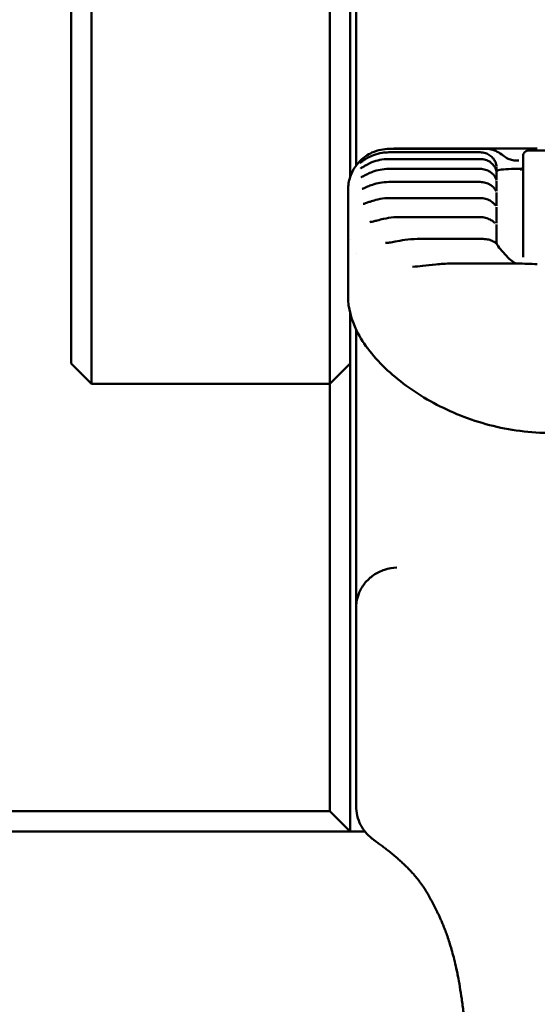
# Model space of a CAD drawing. Header units: millimetres. Extents: x 0 to 14369, y -869 to 2970.
# Tile 219 of 256: x 1242 to 1255, y 2585 to 2609. Entities that reach past the tile are written whole.
import ezdxf

# ---------------------------------------------------------------- set-up
doc = ezdxf.new("R2010")
doc.units = ezdxf.units.MM
doc.header["$LTSCALE"] = 10
doc.layers.add('Bemaßung (ISO)', color=7, linetype='Continuous', lineweight=25)
doc.layers.add('Sichtbar (ISO)', color=7, linetype='Continuous', lineweight=50)
doc.styles.add('Notiztext (DIN)', font='isocpeur.ttf')
doc.dimstyles.new('Standard (DIN)', dxfattribs={"dimscale": 10, "dimtxt": 3.5, "dimasz": 2.5, "dimexe": 3.175, "dimexo": 0.8, "dimgap": 0.8, "dimtad": 1, "dimrnd": 1e-08, "dimzin": 0, "dimtxsty": 'Notiztext (DIN)', "dimcen": 0.09, "dimdle": 10, "dimclrd": 256, "dimclre": 256, "dimclrt": 256, "dimadec": 0, "dimazin": 0, "dimtfac": 1, "dimtmove": 0, "dimatfit": 3, "dimfxl": 1, "dimtolj": 1, "dimtzin": 0, "dimlwd": -1, "dimlwe": -1, "dimarcsym": 0})

# ---------------------------------------------------------------- blocks, each defined once
blk = doc.blocks.new('*D17')
at = {"layer": 'Bemaßung (ISO)', "transparency": 16777216}
for p, q in [((1135.155, 2670.664), (1135.155, 2743.408)), ((1311.754, 2571.113), (1311.754, 2743.408)), ((1160.155, 2711.658), (1286.754, 2711.658))]:
    blk.add_line(p, q, dxfattribs=at)
for points in [[(1160.155, 2715.824), (1160.155, 2707.491), (1135.155, 2711.658)], [(1286.754, 2715.824), (1286.754, 2707.491), (1311.754, 2711.658)]]:
    blk.add_solid(points, dxfattribs=at)
at = {"layer": 'Defpoints', "color": 0, "transparency": 16777216}
for p in [(1311.754, 2711.658), (1135.155, 2662.664), (1311.754, 2563.113)]:
    blk.add_point(p, dxfattribs=at)
at = {"layer": 'Bemaßung (ISO)', "transparency": 16777216, "insert": (1163.079, 2761.658), "char_height": 35, "attachment_point": 1, "style": 'Notiztext (DIN)'}
blk.add_mtext('\\A1;176,60', dxfattribs=at)

msp = doc.modelspace()

# ---------------------------------------------------------------- linework, layer by layer
at = {"layer": 'Sichtbar (ISO)'}
for p, q in [((1243.305, 2618.546), (1243.305, 2601.264)), ((1250.155, 2605.596), (1250.155, 2618.546)), ((1243.805, 2601.014), (1243.805, 2618.296)), ((1249.655, 2618.296), (1249.655, 2601.014)), ((1250.305, 2616.695), (1250.305, 2605.885)), ((1251.115, 2606.293), (1253.511, 2606.293)), ((1254.514, 2606.302), (1251.316, 2606.302)), ((1253.355, 2606.209), (1251.105, 2606.209)), ((1254.405, 2603.901), (1254.405, 2606.111)), ((1255.606, 2606.257), (1254.551, 2606.257)), ((1253.355, 2606.044), (1251.105, 2606.044)), ((1253.755, 2605.846), (1253.755, 2605.733)), ((1253.355, 2605.801), (1251.105, 2605.801)), ((1253.755, 2605.723), (1253.755, 2605.53)), ((1253.355, 2605.48), (1251.105, 2605.48)), ((1253.755, 2605.509), (1253.755, 2605.25)), ((1250.105, 2604.362), (1250.105, 2605.283)), ((1253.355, 2605.084), (1251.129, 2605.084)), ((1253.755, 2605.223), (1253.755, 2604.895)), ((1253.755, 2604.863), (1253.755, 2604.469)), ((1253.355, 2604.616), (1251.341, 2604.616)), ((1250.105, 2604.362), (1250.105, 2602.675)), ((1253.755, 2604.431), (1253.755, 2604.007)), ((1250.155, 2604.058), (1250.155, 2604.058)), ((1253.427, 2604.078), (1251.804, 2604.078)), ((1253.776, 2603.929), (1253.776, 2603.929)), ((1254.405, 2603.901), (1254.405, 2603.634)), ((1250.305, 2603.733), (1250.305, 2603.733)), ((1251.691, 2603.397), (1251.692, 2603.397)), ((1252.645, 2603.474), (1254.261, 2603.474)), ((1250.155, 2601.264), (1250.155, 2602.267)), ((1250.305, 2601.851), (1250.305, 2595.02)), ((1243.305, 2601.014), (1243.305, 2601.264)), ((1250.155, 2601.264), (1250.155, 2601.014)), ((1243.805, 2600.514), (1243.305, 2601.014)), ((1243.805, 2600.514), (1243.805, 2601.014)), ((1249.655, 2601.014), (1249.655, 2600.514)), ((1250.155, 2601.014), (1249.655, 2600.514)), ((1250.155, 2589.514), (1250.155, 2601.014)), ((1249.655, 2600.514), (1243.805, 2600.514)), ((1249.655, 2590.014), (1249.655, 2600.514)), ((1250.305, 2590.136), (1250.305, 2595.02)), ((1250.305, 2590.134), (1250.305, 2590.134)), ((1236.362, 2590.014), (1249.655, 2590.014)), ((1249.655, 2590.014), (1250.155, 2589.514)), ((1250.155, 2589.514), (1236.155, 2589.514)), ((1250.155, 2589.514), (1250.518, 2589.514))]:
    msp.add_line(p, q, dxfattribs=at)
for centre, major_axis, ratio, start_param, end_param in [((1254.305, 2605.865), (0.1, 0), 0.996577, 6.277479, 6.283185), ((1253.355, 2604.003), (0.4, 0), 0.837618, 0.000007, 0.000079), ((1251.105, 2602.675), (-1, 0), 0.919755, 0.000007, 0.000064), ((1250.445, 2594.799), (-0.074, 0.446), 0.265616, 0.883565, 1.010142)]:
    msp.add_ellipse(centre, major_axis=major_axis, ratio=ratio, start_param=start_param, end_param=end_param, dxfattribs=at)
for points, knots in [([(1250.691, 2606.2), (1250.762, 2606.232), (1250.838, 2606.257), (1250.981, 2606.286), (1251.048, 2606.293), (1251.115, 2606.293)], [0.00019389, 0.00019389, 0.00019389, 0.00019389, 0.02397471, 0.02397471, 0.04400351, 0.04400351, 0.04400351, 0.04400351]), ([(1253.511, 2606.293), (1253.562, 2606.293), (1253.613, 2606.284), (1253.713, 2606.254), (1253.762, 2606.231), (1253.858, 2606.174), (1253.904, 2606.138), (1253.988, 2606.078), (1254.025, 2606.054), (1254.101, 2606.023), (1254.142, 2606.014), (1254.222, 2606.005), (1254.26, 2606.004), (1254.299, 2606.004)], [0, 0, 0, 0, 0.0152518, 0.0152518, 0.03140783, 0.03140783, 0.04956974, 0.04956974, 0.06713421, 0.06713421, 0.08398023, 0.08398023, 0.09698659, 0.09698659, 0.09698659, 0.09698659]), ([(1250.105, 2605.283), (1250.105, 2605.392), (1250.123, 2605.503), (1250.193, 2605.709), (1250.245, 2605.806), (1250.374, 2605.977), (1250.454, 2606.053), (1250.589, 2606.146), (1250.64, 2606.175), (1250.691, 2606.2)], [0, 0, 0, 0, 0.0331281, 0.0331281, 0.0656773, 0.0656773, 0.0982437, 0.0982437, 0.1163842, 0.1163842, 0.1163842, 0.1163842]), ([(1250.391, 2605.939), (1250.391, 2605.939), (1250.391, 2605.939), (1250.392, 2605.94), (1250.394, 2605.941), (1250.4, 2605.945), (1250.404, 2605.949), (1250.417, 2605.959), (1250.428, 2605.967), (1250.455, 2605.988), (1250.474, 2606.001), (1250.522, 2606.034), (1250.552, 2606.053), (1250.629, 2606.096), (1250.678, 2606.119), (1250.797, 2606.165), (1250.87, 2606.184), (1250.996, 2606.204), (1251.051, 2606.209), (1251.105, 2606.209)], [0.00815297, 0.00815297, 0.00815297, 0.00815297, 0.00899321, 0.00899321, 0.01181704, 0.01181704, 0.01583526, 0.01583526, 0.02224557, 0.02224557, 0.03125262, 0.03125262, 0.04317192, 0.04317192, 0.05967398, 0.05967398, 0.08206594, 0.08206594, 0.09828198, 0.09828198, 0.09828198, 0.09828198]), ([(1253.355, 2606.209), (1253.398, 2606.209), (1253.441, 2606.202), (1253.521, 2606.176), (1253.559, 2606.157), (1253.624, 2606.111), (1253.652, 2606.084), (1253.696, 2606.029), (1253.713, 2606.001), (1253.736, 2605.95), (1253.743, 2605.927), (1253.752, 2605.887), (1253.754, 2605.872), (1253.754, 2605.86), (1253.755, 2605.857), (1253.755, 2605.856)], [0, 0, 0, 0, 0.01283555, 0.01283555, 0.02538176, 0.02538176, 0.03745323, 0.03745323, 0.04872691, 0.04872691, 0.05962391, 0.05962391, 0.07062603, 0.07062603, 0.07422013, 0.07422013, 0.07422013, 0.07422013]), ([(1254.407, 2606.13), (1254.409, 2606.145), (1254.413, 2606.16), (1254.426, 2606.187), (1254.434, 2606.2), (1254.455, 2606.222), (1254.467, 2606.231), (1254.493, 2606.246), (1254.508, 2606.251), (1254.532, 2606.256), (1254.542, 2606.257), (1254.551, 2606.257)], [0, 0, 0, 0, 0.0045722, 0.0045722, 0.00912273, 0.00912273, 0.01377877, 0.01377877, 0.01860025, 0.01860025, 0.02153062, 0.02153062, 0.02153062, 0.02153062]), ([(1250.411, 2605.811), (1250.411, 2605.811), (1250.411, 2605.811), (1250.411, 2605.811), (1250.412, 2605.812), (1250.416, 2605.814), (1250.42, 2605.816), (1250.43, 2605.822), (1250.438, 2605.827), (1250.459, 2605.841), (1250.474, 2605.85), (1250.514, 2605.874), (1250.54, 2605.889), (1250.606, 2605.925), (1250.648, 2605.945), (1250.753, 2605.987), (1250.818, 2606.008), (1250.956, 2606.036), (1251.031, 2606.044), (1251.105, 2606.044)], [0.00660267, 0.00660267, 0.00660267, 0.00660267, 0.00670754, 0.00670754, 0.00899427, 0.00899427, 0.0123412, 0.0123412, 0.01739652, 0.01739652, 0.02484749, 0.02484749, 0.03527973, 0.03527973, 0.04999095, 0.04999095, 0.07042731, 0.07042731, 0.09259747, 0.09259747, 0.09259747, 0.09259747]), ([(1253.355, 2606.044), (1253.398, 2606.044), (1253.441, 2606.038), (1253.522, 2606.012), (1253.56, 2605.994), (1253.625, 2605.949), (1253.653, 2605.923), (1253.696, 2605.872), (1253.713, 2605.846), (1253.735, 2605.801), (1253.743, 2605.78), (1253.749, 2605.755), (1253.751, 2605.747), (1253.753, 2605.738), (1253.753, 2605.735), (1253.753, 2605.733), (1253.753, 2605.732), (1253.753, 2605.732)], [0, 0, 0, 0, 0.01287658, 0.01287658, 0.02547428, 0.02547428, 0.03752573, 0.03752573, 0.04866613, 0.04866613, 0.05931103, 0.05931103, 0.06487192, 0.06487192, 0.0689751, 0.0689751, 0.07010814, 0.07010814, 0.07010814, 0.07010814]), ([(1254.338, 2605.772), (1254.338, 2605.772), (1254.338, 2605.772), (1254.339, 2605.772), (1254.339, 2605.772), (1254.341, 2605.773), (1254.342, 2605.773), (1254.345, 2605.774), (1254.348, 2605.775), (1254.354, 2605.778), (1254.357, 2605.78), (1254.364, 2605.785), (1254.369, 2605.788), (1254.378, 2605.796), (1254.383, 2605.802), (1254.393, 2605.815), (1254.397, 2605.824), (1254.404, 2605.843), (1254.405, 2605.854), (1254.405, 2605.864)], [0.02329832, 0.02329832, 0.02329832, 0.02329832, 0.02371036, 0.02371036, 0.02483218, 0.02483218, 0.02567789, 0.02567789, 0.02710678, 0.02710678, 0.02845417, 0.02845417, 0.03012637, 0.03012637, 0.0324342, 0.0324342, 0.03535575, 0.03535575, 0.03854671, 0.03854671, 0.03854671, 0.03854671]), ([(1250.431, 2605.6), (1250.431, 2605.6), (1250.432, 2605.601), (1250.435, 2605.602), (1250.438, 2605.603), (1250.448, 2605.608), (1250.456, 2605.612), (1250.476, 2605.622), (1250.491, 2605.63), (1250.528, 2605.65), (1250.553, 2605.662), (1250.617, 2605.693), (1250.659, 2605.711), (1250.764, 2605.75), (1250.829, 2605.768), (1250.963, 2605.794), (1251.034, 2605.801), (1251.105, 2605.801)], [0.00503868, 0.00503868, 0.00503868, 0.00503868, 0.00718657, 0.00718657, 0.01042648, 0.01042648, 0.01510974, 0.01510974, 0.0220027, 0.0220027, 0.03176636, 0.03176636, 0.04624107, 0.04624107, 0.06653815, 0.06653815, 0.0876798, 0.0876798, 0.0876798, 0.0876798]), ([(1253.355, 2605.801), (1253.398, 2605.801), (1253.442, 2605.794), (1253.522, 2605.77), (1253.56, 2605.752), (1253.625, 2605.71), (1253.653, 2605.685), (1253.696, 2605.638), (1253.712, 2605.615), (1253.734, 2605.575), (1253.741, 2605.558), (1253.746, 2605.542), (1253.747, 2605.54), (1253.749, 2605.536), (1253.749, 2605.535), (1253.749, 2605.535)], [0, 0, 0, 0, 0.01292326, 0.01292326, 0.02555461, 0.02555461, 0.03754485, 0.03754485, 0.04852303, 0.04852303, 0.05890069, 0.05890069, 0.06141122, 0.06141122, 0.06381342, 0.06381342, 0.06381342, 0.06381342]), ([(1254.384, 2605.803), (1254.379, 2605.803), (1254.375, 2605.803), (1254.248, 2605.802), (1254.136, 2605.8), (1253.959, 2605.793), (1253.882, 2605.788), (1253.78, 2605.771), (1253.755, 2605.76), (1253.755, 2605.748)], [-0.2659513, -0.2659513, -0.2659513, -0.2659513, -0.2647125, -0.2647125, -0.2269046, -0.2269046, -0.1889191, -0.1889191, -0.1509336, -0.1509336, -0.1509336, -0.1509336]), ([(1250.449, 2605.309), (1250.449, 2605.309), (1250.45, 2605.309), (1250.452, 2605.309), (1250.456, 2605.31), (1250.465, 2605.314), (1250.472, 2605.316), (1250.491, 2605.324), (1250.504, 2605.33), (1250.539, 2605.346), (1250.561, 2605.356), (1250.622, 2605.382), (1250.662, 2605.397), (1250.762, 2605.432), (1250.825, 2605.449), (1250.96, 2605.473), (1251.033, 2605.48), (1251.105, 2605.48)], [0.00341203, 0.00341203, 0.00341203, 0.00341203, 0.00515302, 0.00515302, 0.00832222, 0.00832222, 0.01268924, 0.01268924, 0.01897222, 0.01897222, 0.02803426, 0.02803426, 0.04180041, 0.04180041, 0.06146542, 0.06146542, 0.08314878, 0.08314878, 0.08314878, 0.08314878]), ([(1253.355, 2605.48), (1253.398, 2605.48), (1253.442, 2605.474), (1253.523, 2605.45), (1253.561, 2605.433), (1253.625, 2605.393), (1253.653, 2605.371), (1253.694, 2605.329), (1253.71, 2605.308), (1253.726, 2605.284), (1253.73, 2605.278), (1253.736, 2605.267), (1253.738, 2605.263), (1253.739, 2605.26), (1253.74, 2605.26), (1253.74, 2605.26)], [0, 0, 0, 0, 0.01295595, 0.01295595, 0.02560154, 0.02560154, 0.03748083, 0.03748083, 0.04818177, 0.04818177, 0.05299352, 0.05299352, 0.0573825, 0.0573825, 0.05856341, 0.05856341, 0.05856341, 0.05856341]), ([(1250.474, 2604.939), (1250.474, 2604.939), (1250.476, 2604.939), (1250.48, 2604.94), (1250.484, 2604.941), (1250.496, 2604.944), (1250.505, 2604.946), (1250.529, 2604.954), (1250.545, 2604.959), (1250.587, 2604.974), (1250.616, 2604.985), (1250.689, 2605.01), (1250.736, 2605.025), (1250.855, 2605.056), (1250.93, 2605.071), (1251.046, 2605.082), (1251.088, 2605.084), (1251.129, 2605.084)], [0.00066082, 0.00066082, 0.00066082, 0.00066082, 0.00327635, 0.00327635, 0.00684491, 0.00684491, 0.01171231, 0.01171231, 0.01865242, 0.01865242, 0.02914706, 0.02914706, 0.04471474, 0.04471474, 0.06743741, 0.06743741, 0.07989162, 0.07989162, 0.07989162, 0.07989162]), ([(1253.355, 2605.084), (1253.398, 2605.084), (1253.442, 2605.078), (1253.523, 2605.056), (1253.561, 2605.04), (1253.625, 2605.003), (1253.652, 2604.983), (1253.682, 2604.955), (1253.69, 2604.947), (1253.704, 2604.933), (1253.709, 2604.926), (1253.717, 2604.917), (1253.72, 2604.913), (1253.723, 2604.909), (1253.724, 2604.908), (1253.724, 2604.908)], [0, 0, 0, 0, 0.0129639, 0.0129639, 0.02559157, 0.02559157, 0.0372901, 0.0372901, 0.04233739, 0.04233739, 0.04695021, 0.04695021, 0.05083937, 0.05083937, 0.05309008, 0.05309008, 0.05309008, 0.05309008]), ([(1250.638, 2604.495), (1250.647, 2604.495), (1250.659, 2604.496), (1250.69, 2604.501), (1250.708, 2604.505), (1250.757, 2604.516), (1250.789, 2604.525), (1250.871, 2604.547), (1250.924, 2604.561), (1251.058, 2604.591), (1251.142, 2604.605), (1251.265, 2604.614), (1251.303, 2604.616), (1251.341, 2604.616)], [0, 0, 0, 0, 0.00680955, 0.00680955, 0.01476839, 0.01476839, 0.02633906, 0.02633906, 0.0436116, 0.0436116, 0.06912113, 0.06912113, 0.08053113, 0.08053113, 0.08053113, 0.08053113]), ([(1253.355, 2604.616), (1253.398, 2604.616), (1253.442, 2604.61), (1253.522, 2604.589), (1253.56, 2604.574), (1253.623, 2604.541), (1253.649, 2604.524), (1253.677, 2604.502), (1253.684, 2604.496), (1253.695, 2604.487), (1253.699, 2604.483), (1253.704, 2604.479), (1253.705, 2604.478), (1253.705, 2604.478), (1253.705, 2604.478), (1253.705, 2604.478)], [0, 0, 0, 0, 0.01293346, 0.01293346, 0.02549776, 0.02549776, 0.03691258, 0.03691258, 0.04152972, 0.04152972, 0.04530485, 0.04530485, 0.04794123, 0.04794123, 0.04797875, 0.04797875, 0.04797875, 0.04797875]), ([(1251.022, 2603.98), (1251.052, 2603.98), (1251.087, 2603.983), (1251.169, 2603.996), (1251.217, 2604.005), (1251.341, 2604.029), (1251.42, 2604.044), (1251.599, 2604.07), (1251.702, 2604.078), (1251.804, 2604.078)], [0, 0, 0, 0, 0.01369071, 0.01369071, 0.03002743, 0.03002743, 0.05471915, 0.05471915, 0.08533739, 0.08533739, 0.08533739, 0.08533739]), ([(1253.427, 2604.078), (1253.473, 2604.078), (1253.519, 2604.072), (1253.603, 2604.052), (1253.642, 2604.037), (1253.701, 2604.006), (1253.724, 2603.99), (1253.755, 2603.961), (1253.767, 2603.948), (1253.776, 2603.929)], [0, 0, 0, 0, 0.01376359, 0.01376359, 0.02668391, 0.02668391, 0.03729503, 0.03729503, 0.04598374, 0.04598374, 0.04598374, 0.04598374]), ([(1253.755, 2604.001), (1253.755, 2603.982), (1253.757, 2603.967), (1253.759, 2603.956), (1253.759, 2603.956), (1253.759, 2603.956)], [0, 0, 0, 0, 0.00846648, 0.00846648, 0.008646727, 0.008646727, 0.008646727, 0.008646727]), ([(1253.884, 2603.789), (1253.937, 2603.738), (1253.984, 2603.678), (1254.072, 2603.582), (1254.114, 2603.544), (1254.184, 2603.499), (1254.21, 2603.486), (1254.237, 2603.474)], [0, 0, 0, 0, 0.02216579, 0.02216579, 0.04072368, 0.04072368, 0.05089397, 0.05089397, 0.05089397, 0.05089397]), ([(1251.692, 2603.397), (1251.768, 2603.397), (1251.852, 2603.405), (1252.042, 2603.429), (1252.151, 2603.444), (1252.388, 2603.467), (1252.517, 2603.474), (1252.645, 2603.474)], [0, 0, 0, 0, 0.02759474, 0.02759474, 0.06136786, 0.06136786, 0.09982685, 0.09982685, 0.09982685, 0.09982685]), ([(1255.105, 2599.308), (1254.59, 2599.308), (1254.068, 2599.377), (1253.091, 2599.632), (1252.623, 2599.821), (1251.777, 2600.279), (1251.392, 2600.555), (1250.75, 2601.151), (1250.488, 2601.477), (1250.188, 2602.089), (1250.105, 2602.376), (1250.105, 2602.675)], [0, 0, 0, 0, 0.154552, 0.154552, 0.3088375, 0.3088375, 0.4681361, 0.4681361, 0.6320351, 0.6320351, 0.7522292, 0.7522292, 0.7522292, 0.7522292]), ([(1251.305, 2596), (1251.203, 2595.997), (1251.101, 2595.98), (1251.004, 2595.949), (1250.907, 2595.917), (1250.815, 2595.872), (1250.732, 2595.814), (1250.649, 2595.757), (1250.574, 2595.687), (1250.512, 2595.609), (1250.45, 2595.53), (1250.401, 2595.443), (1250.366, 2595.352), (1250.331, 2595.26), (1250.311, 2595.164), (1250.306, 2595.067)], [0, 0, 0, 0, 0.2, 0.2, 0.2, 0.4, 0.4, 0.4, 0.6, 0.6, 0.6, 0.8, 0.8, 0.8, 1, 1, 1, 1]), ([(1250.722, 2589.318), (1250.711, 2589.327), (1250.699, 2589.335), (1250.632, 2589.388), (1250.581, 2589.438), (1250.488, 2589.549), (1250.448, 2589.61), (1250.378, 2589.747), (1250.35, 2589.823), (1250.313, 2589.979), (1250.304, 2590.057), (1250.305, 2590.136)], [-0.09581972, -0.09581972, -0.09581972, -0.09581972, -0.09149083, -0.09149083, -0.06999676, -0.06999676, -0.04798474, -0.04798474, -0.02364025, -0.02364025, -0.00000394, -0.00000394, -0.00000394, -0.00000394]), ([(1250.722, 2589.318), (1250.725, 2589.316), (1250.751, 2589.298), (1250.806, 2589.258), (1250.899, 2589.189), (1250.998, 2589.114), (1251.099, 2589.035), (1251.2, 2588.954), (1251.298, 2588.871), (1251.391, 2588.788), (1251.479, 2588.707), (1251.562, 2588.627), (1251.638, 2588.549), (1251.708, 2588.472), (1251.772, 2588.397), (1251.83, 2588.325), (1251.884, 2588.254), (1251.932, 2588.186), (1251.977, 2588.12), (1252.017, 2588.056), (1252.054, 2587.994), (1252.089, 2587.933), (1252.125, 2587.87), (1252.16, 2587.804), (1252.195, 2587.738), (1252.23, 2587.671), (1252.264, 2587.604), (1252.298, 2587.534), (1252.333, 2587.46), (1252.369, 2587.379), (1252.409, 2587.289), (1252.451, 2587.186), (1252.498, 2587.068), (1252.547, 2586.933), (1252.598, 2586.779), (1252.65, 2586.607), (1252.703, 2586.415), (1252.754, 2586.2), (1252.805, 2585.959), (1252.854, 2585.69), (1252.9, 2585.391), (1252.942, 2585.059), (1252.981, 2584.693), (1253.017, 2584.289), (1253.048, 2583.846), (1253.076, 2583.359), (1253.101, 2582.827), (1253.123, 2582.245), (1253.142, 2581.612), (1253.159, 2580.923), (1253.173, 2580.174), (1253.185, 2579.37), (1253.194, 2578.534), (1253.201, 2577.707), (1253.205, 2576.927), (1253.208, 2576.214), (1253.21, 2575.564), (1253.211, 2574.951), (1253.211, 2574.345), (1253.212, 2573.736), (1253.212, 2573.131), (1253.212, 2572.526), (1253.212, 2571.906), (1253.207, 2571.244), (1253.193, 2570.526), (1253.161, 2569.741), (1253.103, 2568.881), (1253.008, 2567.938), (1252.865, 2566.904), (1252.665, 2565.767), (1252.4, 2564.526), (1252.079, 2563.226), (1251.72, 2561.925), (1251.337, 2560.643), (1251.077, 2559.827), (1250.947, 2559.429)], [0.0000005, 0.0000005, 0.0000005, 0.0000005, 0.0018228, 0.0148528, 0.0267326, 0.0375536, 0.0474349, 0.0564836, 0.0647801, 0.0723864, 0.079362, 0.0857669, 0.0916643, 0.0971177, 0.1021714, 0.106837, 0.1111283, 0.1150844, 0.1187266, 0.1220403, 0.1250478, 0.1278496, 0.1305787, 0.1333163, 0.1360652, 0.1388054, 0.1415363, 0.144304, 0.1471988, 0.1503245, 0.1537856, 0.1576736, 0.1620614, 0.1670042, 0.1724967, 0.178495, 0.1850197, 0.1921465, 0.1999465, 0.2084793, 0.2177974, 0.2279535, 0.2390122, 0.2510542, 0.2641726, 0.2784723, 0.2940569, 0.3110128, 0.3294265, 0.34937, 0.3710346, 0.3946436, 0.419388, 0.4436961, 0.4664803, 0.4870974, 0.5055537, 0.5229022, 0.5403548, 0.5581162, 0.5756767, 0.5928564, 0.6104894, 0.629702, 0.6507302, 0.6737483, 0.6992176, 0.727311, 0.7582397, 0.7925456, 0.8307345, 0.8726001, 0.9143155, 0.9556741, 0.9999988, 0.9999988, 0.9999988, 0.9999988])]:
    msp.add_open_spline(points, degree=3, knots=knots, dxfattribs=at)
for points in [[(1251.165, 2606.293), (1251.215, 2606.299), (1251.266, 2606.302), (1251.316, 2606.302)], [(1254.551, 2606.302), (1254.539, 2606.302), (1254.527, 2606.302), (1254.514, 2606.302)], [(1254.551, 2606.302), (1254.618, 2606.302), (1254.687, 2606.302), (1254.755, 2606.302)], [(1254.405, 2606.111), (1254.405, 2606.114), (1254.406, 2606.12), (1254.406, 2606.127), (1254.407, 2606.13)], [(1253.755, 2604.003), (1253.755, 2604.002), (1253.755, 2604.002), (1253.755, 2604.001)], [(1253.776, 2603.929), (1253.795, 2603.891), (1253.83, 2603.841), (1253.884, 2603.789)], [(1254.261, 2603.474), (1254.426, 2603.474), (1254.59, 2603.462), (1254.755, 2603.462)], [(1250.305, 2590.132), (1250.305, 2590.133), (1250.305, 2590.133), (1250.305, 2590.134)], [(1252.758, 2586.179), (1252.758, 2586.177), (1252.759, 2586.176), (1252.759, 2586.174)], [(1252.758, 2586.179), (1252.758, 2586.179), (1252.758, 2586.178), (1252.758, 2586.177)], [(1252.78, 2586.078), (1252.773, 2586.111), (1252.766, 2586.143), (1252.759, 2586.174)], [(1252.816, 2585.893), (1252.808, 2585.937), (1252.8, 2585.981), (1252.791, 2586.023)]]:
    msp.add_open_spline(points, degree=3, dxfattribs=at)

# ---------------------------------------------------------------- dimensions: what is measured, and where the dimension line sits
at = {"layer": 'Bemaßung (ISO)'}
dim = msp.add_linear_dim(base=(1311.754, 2711.658), p1=(1135.155, 2662.664), p2=(1311.754, 2563.113), dimstyle='Standard (DIN)', override={"dimgap": 0.8, "dimdec": 2, "dimtol": 0, "dimlim": 0, "dimtp": 0, "dimtm": 0, "dimtdec": 2, "dimtofl": 0, "dimatfit": 1}, dxfattribs=at)
dim.commit()
dim.dimension.update_dxf_attribs({"geometry": '*D17', "text_midpoint": (1223.454, 2711.658), "dimtype": 160})

doc.saveas('drawing.dxf')
